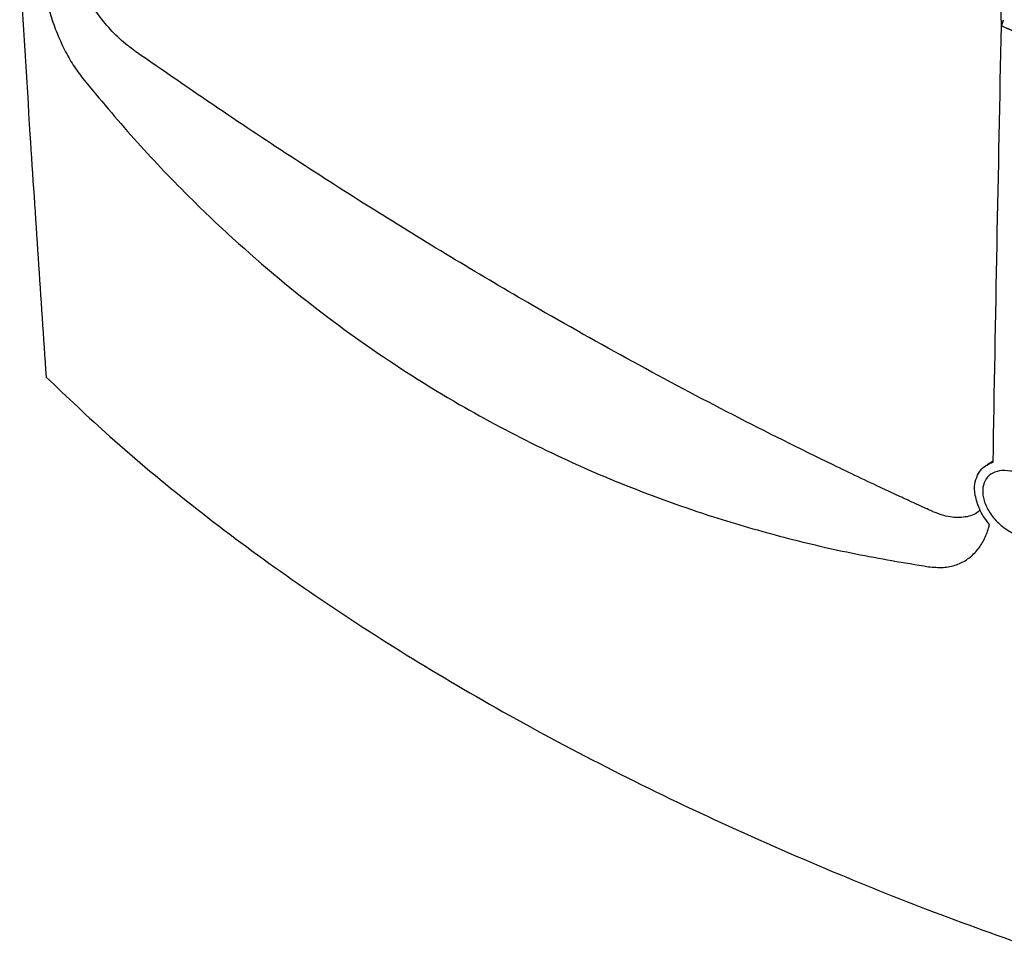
# Model space of a CAD drawing. Header units: millimetres. Extents: x 15336 to 16492, y 10123 to 11383.
# Tile 55 of 71: x 16193 to 16311, y 10974 to 11086. Entities that reach past the tile are written whole.
import ezdxf

# ---------------------------------------------------------------- set-up
doc = ezdxf.new("R2010")
doc.units = ezdxf.units.MM

msp = doc.modelspace()

# ---------------------------------------------------------------- linework, layer by layer
at = {"color": 7, "linetype": 'Continuous', "lineweight": 25}
for p, q in [((16311.24, 11085.82), (16311.02, 11085.14)), ((16311.02, 11085.14), (16312.77, 11084.4)), ((16310.02, 11032.77), (16309.29, 11032.33))]:
    msp.add_line(p, q, dxfattribs=at)
for points in [[(16311.02, 11085.14), (16310.85, 11099.19), (16310.7, 11113.35), (16310.57, 11127.61)], [(16311.02, 11085.14), (16311.62, 11084.89), (16312.21, 11084.64), (16312.81, 11084.38)]]:
    msp.add_open_spline(points, degree=3, dxfattribs=at)
for points, knots in [([(16192.9, 11092.23), (16193.3, 11085.5), (16194.01, 11073.77), (16195.1, 11057.33), (16195.76, 11047.66), (16196.08, 11042.89)], [0, 0, 0, 0, 0.405382, 0.706155, 1, 1, 1, 1]), ([(16195.49, 11091.02), (16195.52, 11090.84), (16195.67, 11090), (16196.01, 11088.45), (16196.6, 11086.36), (16197.36, 11084.26), (16198.28, 11082.24), (16199.32, 11080.37), (16200.1, 11079.34), (16200.48, 11078.82)], [0, 0, 0, 0, 0.041925, 0.201201, 0.361567, 0.521667, 0.680825, 0.839859, 1, 1, 1, 1]), ([(16206.59, 11082.24), (16205.95, 11082.73), (16204.69, 11083.71), (16202.94, 11085.64), (16201.36, 11087.81), (16200.54, 11089.4), (16200.13, 11090.2)], [0, 0, 0, 0, 0.2532128, 0.4998297, 0.7495428, 1, 1, 1, 1]), ([(16310.02, 11032.65), (16310.17, 11041.33), (16310.48, 11058.69), (16310.84, 11076.32), (16311.02, 11085.14)], [0, 0, 0, 0, 0.499952, 1, 1, 1, 1]), ([(16302.78, 11026.7), (16302.75, 11026.71), (16302.66, 11026.76), (16302.37, 11026.89), (16301.81, 11027.14), (16300.9, 11027.56), (16299.99, 11027.98), (16299.17, 11028.36), (16298.57, 11028.64), (16297.97, 11028.91), (16297.37, 11029.19), (16294.97, 11030.31), (16288.77, 11033.26), (16278.75, 11038.27), (16266.7, 11044.66), (16255.55, 11050.93), (16245.31, 11056.97), (16235.99, 11062.69), (16226.67, 11068.63), (16217.15, 11074.92), (16210.5, 11079.52), (16206.9, 11082.01), (16206.62, 11082.21), (16206.59, 11082.24)], [0, 0, 0, 0, 0.001027, 0.002884, 0.009086, 0.018606, 0.031445, 0.037829, 0.044164, 0.050449, 0.056683, 0.062868, 0.125682, 0.251172, 0.376279, 0.501513, 0.598164, 0.694822, 0.791513, 0.88796, 0.991084, 0.999018, 1, 1, 1, 1]), ([(16200.48, 11078.82), (16202.52, 11076.37), (16206.59, 11071.48), (16214.38, 11063.31), (16223.62, 11054.88), (16234.56, 11046.55), (16245.13, 11039.81), (16255.59, 11034.25), (16265.8, 11029.74), (16275.58, 11026.23), (16284.83, 11023.56), (16293.45, 11021.54), (16299.31, 11020.57), (16302.23, 11020.08)], [0, 0, 0, 0, 0.077846, 0.155585, 0.278085, 0.388266, 0.49891, 0.592589, 0.685912, 0.779326, 0.852929, 0.926549, 1, 1, 1, 1]), ([(16196.08, 11042.89), (16198.6, 11040.5), (16204.09, 11035.27), (16213.48, 11027.47), (16224.13, 11019.49), (16235.57, 11011.79), (16247.79, 11004.37), (16260.81, 10997.24), (16274.57, 10990.44), (16288.36, 10984.32), (16302, 10978.79), (16311.01, 10975.56), (16315.52, 10973.94)], [0, 0, 0, 0, 0.087478, 0.190844, 0.294372, 0.3979, 0.501266, 0.606402, 0.711624, 0.816761, 0.90838, 1, 1, 1, 1]), ([(16308.15, 11031.1), (16308.3, 11031.36), (16308.6, 11031.84), (16309.25, 11032.35), (16309.76, 11032.55), (16310.02, 11032.65)], [0, 0, 0, 0, 0.363779, 0.676611, 1, 1, 1, 1]), ([(16307.87, 11028.63), (16307.83, 11028.86), (16307.77, 11029.33), (16307.8, 11030.2), (16308.01, 11030.74), (16308.15, 11031.1)], [0, 0, 0, 0, 0.256104, 0.512211, 1, 1, 1, 1]), ([(16317.18, 11026.97), (16317.24, 11026.47), (16317.37, 11025.55), (16316.88, 11024.48), (16316.04, 11023.79), (16314.87, 11023.49), (16313.47, 11023.64), (16311.99, 11024.26), (16310.62, 11025.29), (16309.53, 11026.6), (16308.86, 11028.02), (16308.69, 11029.35), (16308.98, 11030.47), (16309.7, 11031.27), (16310.77, 11031.68), (16312.1, 11031.66), (16313.56, 11031.19), (16314.99, 11030.28), (16316.2, 11029.05), (16316.9, 11027.88), (16317.11, 11027.19), (16317.18, 11026.97)], [0, 0, 0, 0, 0.059252, 0.110101, 0.160969, 0.213156, 0.267291, 0.323163, 0.379792, 0.435866, 0.490378, 0.543076, 0.594463, 0.645493, 0.697206, 0.750414, 0.805433, 0.861853, 0.918528, 0.974007, 1, 1, 1, 1]), ([(16309.59, 11025.15), (16309.33, 11025.49), (16308.85, 11026.1), (16308.21, 11027.29), (16308, 11028.11), (16307.87, 11028.63)], [0, 0, 0, 0, 0.307943, 0.560453, 1, 1, 1, 1]), ([(16308.44, 11026.92), (16308.37, 11026.84), (16307.91, 11026.33), (16306.69, 11026), (16304.86, 11025.93), (16303.48, 11026.44), (16302.78, 11026.7)], [0, 0, 0, 0, 0.060202, 0.373798, 0.683626, 1, 1, 1, 1]), ([(16302.23, 11020.08), (16302.83, 11020.03), (16304.03, 11019.92), (16305.64, 11020.26), (16307, 11020.96), (16308.1, 11021.99), (16308.94, 11023.26), (16309.37, 11024.36), (16309.55, 11025.01), (16309.59, 11025.15)], [0, 0, 0, 0, 0.160131, 0.3191609, 0.478192, 0.638058, 0.7982724, 0.9575278, 1, 1, 1, 1])]:
    msp.add_open_spline(points, degree=3, knots=knots, dxfattribs=at)

doc.saveas('drawing.dxf')
